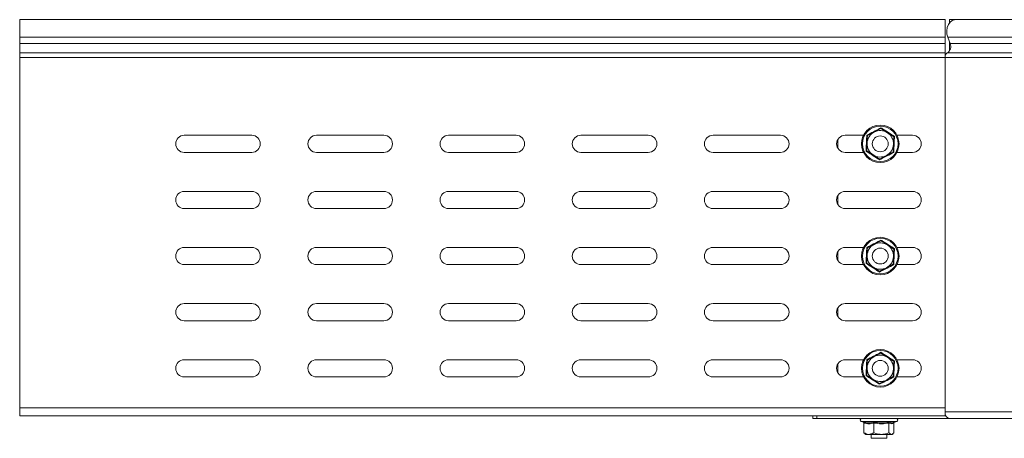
# Model space of a CAD drawing. Header units: millimetres. Extents: x -1726 to 4130, y -1450 to -192.
# Tile 13 of 20: x 2074 to 2446, y -350 to -192. Entities that reach past the tile are written whole.
import ezdxf

# ---------------------------------------------------------------- set-up
doc = ezdxf.new("R2010")
doc.units = ezdxf.units.MM

msp = doc.modelspace()

# ---------------------------------------------------------------- linework, layer by layer
at = {"color": 7, "linetype": 'Continuous', "lineweight": 15}
for p, q in [((2423.84, -191.63), (2073.84, -191.63)), ((2073.84, -198.25), (2073.84, -191.63)), ((2423.84, -198.25), (2423.84, -191.63)), ((2427.67, -191.63), (2425.55, -191.63)), ((2425.55, -191.63), (2425.55, -192.78)), ((2523.13, -191.63), (2427.67, -191.63)), ((2073.84, -200.63), (2073.84, -198.25)), ((2073.84, -204.21), (2073.84, -200.63)), ((2423.84, -200.63), (2423.84, -198.25)), ((2423.84, -204.21), (2423.84, -200.63)), ((2424.86, -198.25), (2425.76, -200.63)), ((2425.55, -200.07), (2425.55, -200.16)), ((2425.55, -203.43), (2425.55, -200.16)), ((2073.84, -205.94), (2073.84, -204.21)), ((2423.84, -205.94), (2423.84, -204.21)), ((2073.84, -338.63), (2073.84, -205.94)), ((2423.84, -338.63), (2423.84, -205.94)), ((2136.09, -235.38), (2161.59, -235.38)), ((2186.09, -235.38), (2211.59, -235.38)), ((2236.09, -235.38), (2261.59, -235.38)), ((2286.09, -235.38), (2311.59, -235.38)), ((2336.09, -235.38), (2361.59, -235.38)), ((2383.34, -236.9), (2383.34, -240.37)), ((2383.34, -240.37), (2383.34, -236.9)), ((2386.09, -235.38), (2393.03, -235.38)), ((2405.65, -235.38), (2411.59, -235.38)), ((2161.59, -241.88), (2136.09, -241.88)), ((2211.59, -241.88), (2186.09, -241.88)), ((2261.59, -241.88), (2236.09, -241.88)), ((2311.59, -241.88), (2286.09, -241.88)), ((2361.59, -241.88), (2336.09, -241.88)), ((2393.03, -241.88), (2386.09, -241.88)), ((2411.59, -241.88), (2405.65, -241.88)), ((2136.09, -256.63), (2161.59, -256.63)), ((2186.09, -256.63), (2211.59, -256.63)), ((2236.09, -256.63), (2261.59, -256.63)), ((2286.09, -256.63), (2311.59, -256.63)), ((2336.09, -256.63), (2361.59, -256.63)), ((2386.09, -256.63), (2411.59, -256.63)), ((2383.34, -258.15), (2383.34, -261.62)), ((2383.34, -261.62), (2383.34, -258.15)), ((2161.59, -263.13), (2136.09, -263.13)), ((2211.59, -263.13), (2186.09, -263.13)), ((2261.59, -263.13), (2236.09, -263.13)), ((2311.59, -263.13), (2286.09, -263.13)), ((2361.59, -263.13), (2336.09, -263.13)), ((2411.59, -263.13), (2386.09, -263.13)), ((2136.09, -277.88), (2161.59, -277.88)), ((2186.09, -277.88), (2211.59, -277.88)), ((2236.09, -277.88), (2261.59, -277.88)), ((2286.09, -277.88), (2311.59, -277.88)), ((2336.09, -277.88), (2361.59, -277.88)), ((2386.09, -277.88), (2393.03, -277.88)), ((2405.65, -277.88), (2411.59, -277.88)), ((2383.34, -279.4), (2383.34, -282.87)), ((2383.34, -282.87), (2383.34, -279.4)), ((2161.59, -284.38), (2136.09, -284.38)), ((2211.59, -284.38), (2186.09, -284.38)), ((2261.59, -284.38), (2236.09, -284.38)), ((2311.59, -284.38), (2286.09, -284.38)), ((2361.59, -284.38), (2336.09, -284.38)), ((2393.03, -284.38), (2386.09, -284.38)), ((2411.59, -284.38), (2405.65, -284.38)), ((2136.09, -299.13), (2161.59, -299.13)), ((2186.09, -299.13), (2211.59, -299.13)), ((2236.09, -299.13), (2261.59, -299.13)), ((2286.09, -299.13), (2311.59, -299.13)), ((2336.09, -299.13), (2361.59, -299.13)), ((2383.34, -300.65), (2383.34, -304.12)), ((2383.34, -304.12), (2383.34, -300.65)), ((2386.09, -299.13), (2411.59, -299.13)), ((2161.59, -305.63), (2136.09, -305.63)), ((2211.59, -305.63), (2186.09, -305.63)), ((2261.59, -305.63), (2236.09, -305.63)), ((2311.59, -305.63), (2286.09, -305.63)), ((2361.59, -305.63), (2336.09, -305.63)), ((2411.59, -305.63), (2386.09, -305.63)), ((2136.09, -320.38), (2161.59, -320.38)), ((2186.09, -320.38), (2211.59, -320.38)), ((2236.09, -320.38), (2261.59, -320.38)), ((2286.09, -320.38), (2311.59, -320.38)), ((2336.09, -320.38), (2361.59, -320.38)), ((2383.34, -321.9), (2383.34, -325.37)), ((2383.34, -325.37), (2383.34, -321.9)), ((2386.09, -320.38), (2393.03, -320.38)), ((2405.65, -320.38), (2411.59, -320.38)), ((2161.59, -326.88), (2136.09, -326.88)), ((2211.59, -326.88), (2186.09, -326.88)), ((2261.59, -326.88), (2236.09, -326.88)), ((2311.59, -326.88), (2286.09, -326.88)), ((2361.59, -326.88), (2336.09, -326.88)), ((2393.03, -326.88), (2386.09, -326.88)), ((2411.59, -326.88), (2405.65, -326.88)), ((2073.84, -341.63), (2073.84, -338.63)), ((2423.84, -341.63), (2423.84, -338.63)), ((2423.84, -341.63), (2073.84, -341.63)), ((2373.84, -342.63), (2373.84, -341.63)), ((2424.13, -341.63), (2423.84, -341.63)), ((2375.3, -342.63), (2373.84, -342.63)), ((2425.55, -342.63), (2375.3, -342.63)), ((2392.11, -343.73), (2393.03, -344.07)), ((2393.17, -344.35), (2393.17, -348.03)), ((2396.95, -344.35), (2396.95, -348.03)), ((2402.62, -344.35), (2402.62, -348.03)), ((2404.4, -344.16), (2405.56, -343.73)), ((2404.51, -344.35), (2404.51, -348.03)), ((2425.55, -342.63), (2521.01, -342.63)), ((2393.51, -348.38), (2393.84, -348.63)), ((2393.84, -348.63), (2395.06, -348.63)), ((2399.78, -348.63), (2395.06, -348.63)), ((2395.84, -348.63), (2395.84, -350.13)), ((2399.78, -348.63), (2403.56, -348.63)), ((2401.84, -350.13), (2401.84, -348.63)), ((2403.56, -348.63), (2403.84, -348.63)), ((2403.84, -348.63), (2404.17, -348.38)), ((2395.84, -350.13), (2401.84, -350.13))]:
    msp.add_line(p, q, dxfattribs=at)
at = {"color": 7, "linetype": 'Continuous', "lineweight": 0}
for p, q in [((2423.84, -198.25), (2073.84, -198.25)), ((2423.84, -200.63), (2073.84, -200.63)), ((2519.71, -198.25), (2424.86, -198.25)), ((2425.58, -200.16), (2425.55, -200.16)), ((2520.98, -200.63), (2425.76, -200.63)), ((2423.84, -204.21), (2073.84, -204.21)), ((2519.47, -204.21), (2424.7, -204.21)), ((2423.84, -205.94), (2073.84, -205.94)), ((2518.18, -205.94), (2423.84, -205.94)), ((2423.84, -338.63), (2073.84, -338.63)), ((2375.3, -341.63), (2375.3, -342.63)), ((2518.58, -340.13), (2423.84, -340.13)), ((2400.11, -343.73), (2392.11, -343.73)), ((2405.56, -343.73), (2400.11, -343.73))]:
    msp.add_line(p, q, dxfattribs=at)
at = {"color": 7, "linetype": 'Continuous', "lineweight": 15, "flags": 128}
msp.add_lwpolyline([(2427.67, -191.63), (2427.39, -191.65), (2426.52, -191.94), (2425.74, -192.56), (2425.11, -193.46), (2424.69, -194.57), (2424.5, -195.8), (2424.56, -197.06), (2424.86, -198.25)], dxfattribs=at)
at = {"color": 7, "linetype": 'Continuous', "lineweight": 15}
for centre, radius in [((2399.34, -238.63), 7.1), ((2399.34, -238.63), 3), ((2399.34, -281.13), 7.1), ((2399.34, -281.13), 3), ((2399.34, -323.63), 7.1), ((2399.34, -323.63), 3)]:
    msp.add_circle(centre, radius, dxfattribs=at)
at = {"color": 7, "linetype": 'Continuous', "lineweight": 0}
for centre in [(2399.34, -238.63), (2399.34, -281.13), (2399.34, -323.63)]:
    msp.add_circle(centre, 6.73, dxfattribs=at)
at = {"color": 7, "linetype": 'Continuous', "lineweight": 15}
for centre, radius, start, end in [((2423.15, -201.8), 2.86, 302.6699, 24.1901), ((2425.5, -205.7), 1.69, 118.5122, 169.9748), ((2399.34, -238.63), 5, 117.383, 177.383), ((2399.34, -238.63), 5, 57.383, 117.383), ((2399.34, -238.63), 5, 357.383, 57.383), ((2136.09, -238.63), 3.25, 90, 270), ((2161.59, -238.63), 3.25, 270, 90), ((2186.09, -238.63), 3.25, 90, 270), ((2211.59, -238.63), 3.25, 270, 90), ((2236.09, -238.63), 3.25, 90, 270), ((2261.59, -238.63), 3.25, 270, 90), ((2286.09, -238.63), 3.25, 90, 270), ((2311.59, -238.63), 3.25, 270, 90), ((2336.09, -238.63), 3.25, 90, 270), ((2361.59, -238.63), 3.25, 270, 90), ((2386.09, -238.63), 3.25, 90, 270), ((2411.59, -238.63), 3.25, 270, 90), ((2399.34, -238.63), 5, 177.383, 237.383), ((2399.34, -238.63), 5, 297.383, 357.383), ((2399.34, -238.63), 5, 237.383, 297.383), ((2136.09, -259.88), 3.25, 90, 270), ((2161.59, -259.88), 3.25, 270, 90), ((2186.09, -259.88), 3.25, 90, 270), ((2211.59, -259.88), 3.25, 270, 90), ((2236.09, -259.88), 3.25, 90, 270), ((2261.59, -259.88), 3.25, 270, 90), ((2286.09, -259.88), 3.25, 90, 270), ((2311.59, -259.88), 3.25, 270, 90), ((2336.09, -259.88), 3.25, 90, 270), ((2361.59, -259.88), 3.25, 270, 90), ((2386.09, -259.88), 3.25, 90, 270), ((2411.59, -259.88), 3.25, 270, 90), ((2136.09, -281.13), 3.25, 90, 270), ((2161.59, -281.13), 3.25, 270, 90), ((2186.09, -281.13), 3.25, 90, 270), ((2211.59, -281.13), 3.25, 270, 90), ((2236.09, -281.13), 3.25, 90, 270), ((2261.59, -281.13), 3.25, 270, 90), ((2286.09, -281.13), 3.25, 90, 270), ((2311.59, -281.13), 3.25, 270, 90), ((2336.09, -281.13), 3.25, 90, 270), ((2361.59, -281.13), 3.25, 270, 90), ((2386.09, -281.13), 3.25, 90, 270), ((2399.34, -281.13), 5, 117.383, 177.383), ((2399.34, -281.13), 5, 57.383, 117.383), ((2399.34, -281.13), 5, 357.383, 57.383), ((2411.59, -281.13), 3.25, 270, 90), ((2399.34, -281.13), 5, 177.383, 237.383), ((2399.34, -281.13), 5, 297.383, 357.383), ((2399.34, -281.13), 5, 237.383, 297.383), ((2136.09, -302.38), 3.25, 90, 270), ((2161.59, -302.38), 3.25, 270, 90), ((2186.09, -302.38), 3.25, 90, 270), ((2211.59, -302.38), 3.25, 270, 90), ((2236.09, -302.38), 3.25, 90, 270), ((2261.59, -302.38), 3.25, 270, 90), ((2286.09, -302.38), 3.25, 90, 270), ((2311.59, -302.38), 3.25, 270, 90), ((2336.09, -302.38), 3.25, 90, 270), ((2361.59, -302.38), 3.25, 270, 90), ((2386.09, -302.38), 3.25, 90, 270), ((2411.59, -302.38), 3.25, 270, 90), ((2399.34, -323.63), 5, 117.383, 177.383), ((2399.34, -323.63), 5, 57.383, 117.383), ((2399.34, -323.63), 5, 357.383, 57.383), ((2136.09, -323.63), 3.25, 90, 270), ((2161.59, -323.63), 3.25, 270, 90), ((2186.09, -323.63), 3.25, 90, 270), ((2211.59, -323.63), 3.25, 270, 90), ((2236.09, -323.63), 3.25, 90, 270), ((2261.59, -323.63), 3.25, 270, 90), ((2286.09, -323.63), 3.25, 90, 270), ((2311.59, -323.63), 3.25, 270, 90), ((2336.09, -323.63), 3.25, 90, 270), ((2361.59, -323.63), 3.25, 270, 90), ((2386.09, -323.63), 3.25, 90, 270), ((2399.34, -323.63), 5, 177.383, 237.383), ((2399.34, -323.63), 5, 297.383, 357.383), ((2411.59, -323.63), 3.25, 270, 90), ((2399.34, -323.63), 5, 237.383, 297.383), ((2425.81, -340.67), 1.98, 182.6786, 262.3218), ((2392.31, -343.2), 0.567, 90, 250), ((2405.37, -343.2), 0.567, 290, 90)]:
    msp.add_arc(centre, radius, start, end, dxfattribs=at)
at = {"color": 7, "linetype": 'Continuous', "lineweight": 0}
for points, knots in [([(2394.23, -235.36), (2394.44, -235.26), (2395.5, -234.72), (2397.32, -233.79), (2398.89, -232.96), (2399.62, -232.57)], [0, 0, 0, 0, 0.1180816, 0.5922577, 1, 1, 1, 1]), ([(2399.62, -232.57), (2399.81, -232.7), (2400.81, -233.35), (2402.53, -234.46), (2404.03, -235.41), (2404.72, -235.84)], [0, 0, 0, 0, 0.11808, 0.592257, 1, 1, 1, 1]), ([(2393.95, -241.42), (2393.96, -241.19), (2394.03, -240), (2394.13, -237.96), (2394.2, -236.18), (2394.23, -235.36)], [0, 0, 0, 0, 0.118083, 0.592259, 1, 1, 1, 1]), ([(2404.72, -235.84), (2404.71, -236.08), (2404.65, -237.26), (2404.54, -239.31), (2404.48, -241.08), (2404.45, -241.9)], [0, 0, 0, 0, 0.118083, 0.592258, 1, 1, 1, 1]), ([(2399.06, -244.69), (2398.86, -244.56), (2397.87, -243.92), (2396.15, -242.8), (2394.65, -241.86), (2393.95, -241.42)], [0, 0, 0, 0, 0.118084, 0.592258, 1, 1, 1, 1]), ([(2404.45, -241.9), (2404.24, -242.01), (2403.18, -242.55), (2401.36, -243.48), (2399.79, -244.31), (2399.06, -244.69)], [0, 0, 0, 0, 0.118082, 0.59226, 1, 1, 1, 1]), ([(2394.23, -277.86), (2394.44, -277.76), (2395.5, -277.22), (2397.32, -276.29), (2398.89, -275.46), (2399.62, -275.07)], [0, 0, 0, 0, 0.1180816, 0.5922577, 1, 1, 1, 1]), ([(2399.62, -275.07), (2399.81, -275.2), (2400.81, -275.85), (2402.53, -276.96), (2404.03, -277.91), (2404.72, -278.34)], [0, 0, 0, 0, 0.11808, 0.592256, 1, 1, 1, 1]), ([(2393.95, -283.92), (2393.96, -283.69), (2394.03, -282.5), (2394.13, -280.46), (2394.2, -278.68), (2394.23, -277.86)], [0, 0, 0, 0, 0.118083, 0.592258, 1, 1, 1, 1]), ([(2404.72, -278.34), (2404.71, -278.58), (2404.65, -279.76), (2404.54, -281.81), (2404.48, -283.58), (2404.45, -284.4)], [0, 0, 0, 0, 0.118083, 0.592258, 1, 1, 1, 1]), ([(2399.06, -287.19), (2398.86, -287.06), (2397.87, -286.42), (2396.15, -285.3), (2394.65, -284.36), (2393.95, -283.92)], [0, 0, 0, 0, 0.118084, 0.592259, 1, 1, 1, 1]), ([(2404.45, -284.4), (2404.24, -284.51), (2403.18, -285.05), (2401.36, -285.98), (2399.79, -286.81), (2399.06, -287.19)], [0, 0, 0, 0, 0.118082, 0.59226, 1, 1, 1, 1]), ([(2394.23, -320.36), (2394.44, -320.26), (2395.5, -319.72), (2397.32, -318.79), (2398.89, -317.96), (2399.62, -317.57)], [0, 0, 0, 0, 0.118081, 0.592258, 1, 1, 1, 1]), ([(2399.62, -317.57), (2399.81, -317.7), (2400.81, -318.35), (2402.53, -319.46), (2404.03, -320.41), (2404.72, -320.84)], [0, 0, 0, 0, 0.1180805, 0.5922567, 1, 1, 1, 1]), ([(2393.95, -326.42), (2393.96, -326.19), (2394.03, -325), (2394.13, -322.96), (2394.2, -321.18), (2394.23, -320.36)], [0, 0, 0, 0, 0.118083, 0.592258, 1, 1, 1, 1]), ([(2404.72, -320.84), (2404.71, -321.08), (2404.65, -322.26), (2404.54, -324.31), (2404.48, -326.08), (2404.45, -326.9)], [0, 0, 0, 0, 0.1180831, 0.5922587, 1, 1, 1, 1]), ([(2399.06, -329.69), (2398.86, -329.56), (2397.87, -328.92), (2396.15, -327.8), (2394.65, -326.86), (2393.95, -326.42)], [0, 0, 0, 0, 0.118084, 0.592258, 1, 1, 1, 1]), ([(2404.45, -326.9), (2404.24, -327.01), (2403.18, -327.55), (2401.36, -328.48), (2399.79, -329.31), (2399.06, -329.69)], [0, 0, 0, 0, 0.118082, 0.59226, 1, 1, 1, 1]), ([(2392.88, -343.97), (2393.04, -344.02), (2393.82, -344.22), (2395.17, -344.37), (2396.32, -344.1), (2396.85, -343.97)], [0, 0, 0, 0, 0.118081, 0.5922567, 1, 1, 1, 1]), ([(2396.95, -344.35), (2396.33, -344.48), (2395.07, -344.75), (2393.81, -344.48), (2393.17, -344.35)], [0, 0, 0, 0, 0.492148, 1, 1, 1, 1]), ([(2396.85, -343.97), (2397.08, -344.02), (2398.24, -344.22), (2400.25, -344.37), (2402, -344.1), (2402.81, -343.97)], [0, 0, 0, 0, 0.118085, 0.592259, 1, 1, 1, 1]), ([(2402.62, -344.35), (2401.69, -344.48), (2399.8, -344.75), (2397.91, -344.48), (2396.95, -344.35)], [0, 0, 0, 0, 0.492148, 1, 1, 1, 1]), ([(2404.51, -344.35), (2404.2, -344.48), (2403.57, -344.75), (2402.94, -344.48), (2402.62, -344.35)], [0, 0, 0, 0, 0.4921475, 1, 1, 1, 1])]:
    msp.add_open_spline(points, degree=3, knots=knots, dxfattribs=at)
at = {"color": 7, "linetype": 'Continuous', "lineweight": 15}
for points, knots in [([(2394.48, -235.52), (2395.23, -235.13), (2396.07, -234.69), (2396.95, -234.24), (2397.04, -234.19)], [0, 0, 0, 0, 0.896035, 1, 1, 1, 1]), ([(2397.04, -234.19), (2397.74, -233.83), (2398.62, -233.37), (2399.44, -232.95), (2399.6, -232.87)], [0, 0, 0, 0, 0.801457, 1, 1, 1, 1]), ([(2399.6, -232.87), (2399.6, -232.86), (2399.6, -232.85), (2399.61, -232.79), (2399.61, -232.7), (2399.61, -232.62), (2399.62, -232.57), (2399.62, -232.57)], [0, 0, 0, 0, 0.236182, 0.471393, 0.732478, 0.992102, 1, 1, 1, 1]), ([(2402.03, -234.42), (2401.91, -234.34), (2401.11, -233.83), (2400.29, -233.31), (2399.63, -232.88), (2399.6, -232.87)], [0, 0, 0, 0, 0.148488, 0.965577, 1, 1, 1, 1]), ([(2404.46, -235.98), (2404.26, -235.85), (2403.48, -235.35), (2402.65, -234.81), (2402.03, -234.42)], [0, 0, 0, 0, 0.263259, 1, 1, 1, 1]), ([(2394.23, -235.36), (2394.23, -235.36), (2394.27, -235.39), (2394.33, -235.43), (2394.41, -235.48), (2394.46, -235.51), (2394.47, -235.52), (2394.48, -235.52)], [0, 0, 0, 0, 0.007921, 0.267515, 0.528592, 0.76382, 1, 1, 1, 1]), ([(2394.34, -238.4), (2394.38, -237.61), (2394.42, -236.63), (2394.47, -235.7), (2394.48, -235.52)], [0, 0, 0, 0, 0.801462, 1, 1, 1, 1]), ([(2404.46, -235.98), (2404.43, -236.83), (2404.38, -237.77), (2404.34, -238.76), (2404.33, -238.86)], [0, 0, 0, 0, 0.896037, 1, 1, 1, 1]), ([(2404.46, -235.98), (2404.47, -235.98), (2404.48, -235.97), (2404.53, -235.94), (2404.62, -235.9), (2404.69, -235.86), (2404.72, -235.84), (2404.72, -235.84)], [0, 0, 0, 0, 0.236184, 0.47139, 0.732465, 0.992068, 1, 1, 1, 1]), ([(2393.95, -241.42), (2393.95, -241.42), (2393.99, -241.4), (2394.06, -241.37), (2394.14, -241.32), (2394.2, -241.29), (2394.21, -241.29), (2394.21, -241.29)], [0, 0, 0, 0, 0.007932, 0.267531, 0.528603, 0.763828, 1, 1, 1, 1]), ([(2394.21, -241.29), (2394.25, -240.44), (2394.29, -239.49), (2394.34, -238.51), (2394.34, -238.4)], [0, 0, 0, 0, 0.896038, 1, 1, 1, 1]), ([(2396.64, -242.84), (2396.52, -242.77), (2395.72, -242.25), (2394.9, -241.73), (2394.24, -241.31), (2394.21, -241.29)], [0, 0, 0, 0, 0.148487, 0.965569, 1, 1, 1, 1]), ([(2404.2, -241.75), (2403.45, -242.14), (2402.6, -242.57), (2401.73, -243.03), (2401.64, -243.07)], [0, 0, 0, 0, 0.896044, 1, 1, 1, 1]), ([(2404.33, -238.86), (2404.3, -239.65), (2404.25, -240.64), (2404.21, -241.56), (2404.2, -241.75)], [0, 0, 0, 0, 0.80146, 1, 1, 1, 1]), ([(2404.2, -241.75), (2404.2, -241.75), (2404.21, -241.75), (2404.27, -241.79), (2404.34, -241.84), (2404.41, -241.88), (2404.45, -241.9), (2404.45, -241.9)], [0, 0, 0, 0, 0.236185, 0.471397, 0.732475, 0.992126, 1, 1, 1, 1]), ([(2399.07, -244.4), (2398.87, -244.27), (2398.09, -243.77), (2397.26, -243.24), (2396.64, -242.84)], [0, 0, 0, 0, 0.263259, 1, 1, 1, 1]), ([(2399.06, -244.69), (2399.06, -244.69), (2399.06, -244.65), (2399.07, -244.57), (2399.07, -244.48), (2399.07, -244.41), (2399.07, -244.41), (2399.07, -244.4)], [0, 0, 0, 0, 0.00791, 0.26752, 0.528614, 0.763818, 1, 1, 1, 1]), ([(2401.64, -243.07), (2400.93, -243.44), (2400.06, -243.89), (2399.24, -244.32), (2399.07, -244.4)], [0, 0, 0, 0, 0.801466, 1, 1, 1, 1]), ([(2397.04, -276.69), (2397.74, -276.33), (2398.62, -275.87), (2399.44, -275.45), (2399.6, -275.37)], [0, 0, 0, 0, 0.801457, 1, 1, 1, 1]), ([(2399.6, -275.37), (2399.6, -275.36), (2399.6, -275.35), (2399.61, -275.29), (2399.61, -275.2), (2399.61, -275.12), (2399.62, -275.07), (2399.62, -275.07)], [0, 0, 0, 0, 0.236181, 0.471384, 0.732478, 0.992088, 1, 1, 1, 1]), ([(2402.03, -276.92), (2401.91, -276.84), (2401.11, -276.33), (2400.29, -275.81), (2399.63, -275.38), (2399.6, -275.37)], [0, 0, 0, 0, 0.148489, 0.965577, 1, 1, 1, 1]), ([(2394.23, -277.86), (2394.23, -277.86), (2394.27, -277.89), (2394.33, -277.93), (2394.41, -277.98), (2394.46, -278.01), (2394.47, -278.02), (2394.48, -278.02)], [0, 0, 0, 0, 0.007921, 0.267521, 0.528591, 0.763822, 1, 1, 1, 1]), ([(2394.34, -280.9), (2394.38, -280.11), (2394.42, -279.13), (2394.47, -278.2), (2394.48, -278.02)], [0, 0, 0, 0, 0.80146, 1, 1, 1, 1]), ([(2394.48, -278.02), (2395.23, -277.63), (2396.07, -277.19), (2396.95, -276.74), (2397.04, -276.69)], [0, 0, 0, 0, 0.896035, 1, 1, 1, 1]), ([(2404.46, -278.48), (2404.26, -278.35), (2403.48, -277.85), (2402.65, -277.31), (2402.03, -276.92)], [0, 0, 0, 0, 0.263259, 1, 1, 1, 1]), ([(2404.46, -278.48), (2404.43, -279.33), (2404.38, -280.27), (2404.34, -281.26), (2404.33, -281.36)], [0, 0, 0, 0, 0.896037, 1, 1, 1, 1]), ([(2404.46, -278.48), (2404.47, -278.48), (2404.48, -278.47), (2404.53, -278.44), (2404.62, -278.4), (2404.69, -278.36), (2404.72, -278.34), (2404.72, -278.34)], [0, 0, 0, 0, 0.236185, 0.471389, 0.732465, 0.992068, 1, 1, 1, 1]), ([(2394.21, -283.79), (2394.25, -282.94), (2394.29, -281.99), (2394.34, -281.01), (2394.34, -280.9)], [0, 0, 0, 0, 0.896037, 1, 1, 1, 1]), ([(2404.33, -281.36), (2404.3, -282.15), (2404.25, -283.14), (2404.21, -284.06), (2404.2, -284.25)], [0, 0, 0, 0, 0.80146, 1, 1, 1, 1]), ([(2393.95, -283.92), (2393.95, -283.92), (2393.99, -283.9), (2394.06, -283.87), (2394.14, -283.82), (2394.2, -283.79), (2394.21, -283.79), (2394.21, -283.79)], [0, 0, 0, 0, 0.007932, 0.26753, 0.528604, 0.763829, 1, 1, 1, 1]), ([(2396.64, -285.34), (2396.52, -285.27), (2395.72, -284.75), (2394.9, -284.23), (2394.24, -283.81), (2394.21, -283.79)], [0, 0, 0, 0, 0.1484878, 0.9655697, 1, 1, 1, 1]), ([(2399.07, -286.9), (2398.87, -286.77), (2398.09, -286.27), (2397.26, -285.74), (2396.64, -285.34)], [0, 0, 0, 0, 0.263259, 1, 1, 1, 1]), ([(2401.64, -285.57), (2400.93, -285.94), (2400.06, -286.39), (2399.24, -286.82), (2399.07, -286.9)], [0, 0, 0, 0, 0.8014661, 1, 1, 1, 1]), ([(2404.2, -284.25), (2403.45, -284.64), (2402.6, -285.07), (2401.73, -285.53), (2401.64, -285.57)], [0, 0, 0, 0, 0.896044, 1, 1, 1, 1]), ([(2404.2, -284.25), (2404.2, -284.25), (2404.21, -284.25), (2404.27, -284.29), (2404.34, -284.34), (2404.41, -284.38), (2404.45, -284.4), (2404.45, -284.4)], [0, 0, 0, 0, 0.236184, 0.471395, 0.732479, 0.992126, 1, 1, 1, 1]), ([(2399.06, -287.19), (2399.06, -287.19), (2399.06, -287.15), (2399.07, -287.07), (2399.07, -286.98), (2399.07, -286.91), (2399.07, -286.91), (2399.07, -286.9)], [0, 0, 0, 0, 0.00791, 0.267526, 0.52861, 0.763817, 1, 1, 1, 1]), ([(2394.48, -320.52), (2395.23, -320.13), (2396.07, -319.69), (2396.95, -319.24), (2397.04, -319.19)], [0, 0, 0, 0, 0.896035, 1, 1, 1, 1]), ([(2397.04, -319.19), (2397.74, -318.83), (2398.62, -318.37), (2399.44, -317.95), (2399.6, -317.87)], [0, 0, 0, 0, 0.801458, 1, 1, 1, 1]), ([(2399.6, -317.87), (2399.6, -317.86), (2399.6, -317.85), (2399.61, -317.79), (2399.61, -317.7), (2399.61, -317.62), (2399.62, -317.57), (2399.62, -317.57)], [0, 0, 0, 0, 0.236182, 0.471389, 0.732472, 0.992092, 1, 1, 1, 1]), ([(2402.03, -319.42), (2401.91, -319.34), (2401.11, -318.83), (2400.29, -318.31), (2399.63, -317.88), (2399.6, -317.87)], [0, 0, 0, 0, 0.148489, 0.965577, 1, 1, 1, 1]), ([(2404.46, -320.98), (2404.26, -320.85), (2403.48, -320.35), (2402.65, -319.81), (2402.03, -319.42)], [0, 0, 0, 0, 0.263259, 1, 1, 1, 1]), ([(2394.21, -326.29), (2394.25, -325.44), (2394.29, -324.49), (2394.34, -323.51), (2394.34, -323.4)], [0, 0, 0, 0, 0.896038, 1, 1, 1, 1]), ([(2394.23, -320.36), (2394.23, -320.36), (2394.27, -320.39), (2394.33, -320.43), (2394.41, -320.48), (2394.46, -320.51), (2394.47, -320.52), (2394.48, -320.52)], [0, 0, 0, 0, 0.007921, 0.267517, 0.528593, 0.763821, 1, 1, 1, 1]), ([(2394.34, -323.4), (2394.38, -322.61), (2394.42, -321.63), (2394.47, -320.7), (2394.48, -320.52)], [0, 0, 0, 0, 0.801461, 1, 1, 1, 1]), ([(2404.33, -323.86), (2404.3, -324.65), (2404.25, -325.64), (2404.21, -326.56), (2404.2, -326.75)], [0, 0, 0, 0, 0.80146, 1, 1, 1, 1]), ([(2404.46, -320.98), (2404.43, -321.83), (2404.38, -322.77), (2404.34, -323.76), (2404.33, -323.86)], [0, 0, 0, 0, 0.8960368, 1, 1, 1, 1]), ([(2404.46, -320.98), (2404.47, -320.98), (2404.48, -320.97), (2404.53, -320.94), (2404.62, -320.9), (2404.69, -320.86), (2404.72, -320.84), (2404.72, -320.84)], [0, 0, 0, 0, 0.236185, 0.471389, 0.732465, 0.992068, 1, 1, 1, 1]), ([(2393.95, -326.42), (2393.95, -326.42), (2393.99, -326.4), (2394.06, -326.37), (2394.14, -326.32), (2394.2, -326.29), (2394.21, -326.29), (2394.21, -326.29)], [0, 0, 0, 0, 0.007932, 0.267531, 0.528603, 0.763829, 1, 1, 1, 1]), ([(2396.64, -327.84), (2396.52, -327.77), (2395.72, -327.25), (2394.9, -326.73), (2394.24, -326.31), (2394.21, -326.29)], [0, 0, 0, 0, 0.148488, 0.965569, 1, 1, 1, 1]), ([(2404.2, -326.75), (2403.45, -327.14), (2402.6, -327.57), (2401.73, -328.03), (2401.64, -328.07)], [0, 0, 0, 0, 0.896044, 1, 1, 1, 1]), ([(2404.2, -326.75), (2404.2, -326.75), (2404.21, -326.75), (2404.27, -326.79), (2404.34, -326.84), (2404.41, -326.88), (2404.45, -326.9), (2404.45, -326.9)], [0, 0, 0, 0, 0.236186, 0.471396, 0.732478, 0.992128, 1, 1, 1, 1]), ([(2399.07, -329.4), (2398.87, -329.27), (2398.09, -328.77), (2397.26, -328.24), (2396.64, -327.84)], [0, 0, 0, 0, 0.263259, 1, 1, 1, 1]), ([(2399.06, -329.69), (2399.06, -329.69), (2399.06, -329.65), (2399.07, -329.57), (2399.07, -329.48), (2399.07, -329.41), (2399.07, -329.41), (2399.07, -329.4)], [0, 0, 0, 0, 0.007908, 0.267524, 0.528609, 0.763817, 1, 1, 1, 1]), ([(2401.64, -328.07), (2400.93, -328.44), (2400.06, -328.89), (2399.24, -329.32), (2399.07, -329.4)], [0, 0, 0, 0, 0.801466, 1, 1, 1, 1]), ([(2392.88, -343.97), (2392.88, -343.97), (2392.92, -343.99), (2393, -344.03), (2393.09, -344.12), (2393.16, -344.23), (2393.16, -344.31), (2393.17, -344.35)], [0, 0, 0, 0, 0.007894, 0.267521, 0.528584, 0.763812, 1, 1, 1, 1]), ([(2396.95, -344.35), (2396.94, -344.31), (2396.94, -344.23), (2396.92, -344.12), (2396.89, -344.03), (2396.86, -343.99), (2396.85, -343.97), (2396.85, -343.97)], [0, 0, 0, 0, 0.236186, 0.471394, 0.732453, 0.992078, 1, 1, 1, 1]), ([(2402.62, -344.35), (2402.62, -344.31), (2402.62, -344.23), (2402.67, -344.12), (2402.73, -344.03), (2402.78, -343.99), (2402.81, -343.97), (2402.81, -343.97)], [0, 0, 0, 0, 0.236183, 0.471402, 0.73247, 0.992091, 1, 1, 1, 1]), ([(2402.81, -343.97), (2402.88, -344.01), (2403.26, -344.22), (2403.79, -344.37), (2404.25, -344.18), (2404.39, -344.12)], [0, 0, 0, 0, 0.147645, 0.740526, 1, 1, 1, 1]), ([(2404.51, -344.35), (2404.51, -344.31), (2404.52, -344.23), (2404.57, -344.13), (2404.63, -344.09), (2404.65, -344.07)], [0, 0, 0, 0, 0.366071, 0.73065, 1, 1, 1, 1]), ([(2393.17, -348.03), (2393.72, -348.31), (2394.34, -348.62), (2394.99, -348.63), (2395.06, -348.63)], [0, 0, 0, 0, 0.896035, 1, 1, 1, 1]), ([(2393.54, -348.33), (2393.48, -348.31), (2393.35, -348.26), (2393.23, -348.11), (2393.17, -348.03)], [0, 0, 0, 0, 0.5072343, 1, 1, 1, 1]), ([(2395.06, -348.63), (2395.57, -348.55), (2396.22, -348.45), (2396.83, -348.1), (2396.95, -348.03)], [0, 0, 0, 0, 0.801457, 1, 1, 1, 1]), ([(2399.78, -348.63), (2399.64, -348.63), (2398.7, -348.61), (2397.75, -348.35), (2396.98, -348.05), (2396.95, -348.03)], [0, 0, 0, 0, 0.148479, 0.965569, 1, 1, 1, 1]), ([(2402.62, -348.03), (2402.38, -348.12), (2401.47, -348.47), (2400.5, -348.56), (2399.78, -348.63)], [0, 0, 0, 0, 0.263252, 1, 1, 1, 1]), ([(2402.62, -348.03), (2402.89, -348.31), (2403.21, -348.62), (2403.53, -348.63), (2403.56, -348.63)], [0, 0, 0, 0, 0.8960357, 1, 1, 1, 1]), ([(2403.56, -348.63), (2403.82, -348.55), (2404.15, -348.45), (2404.45, -348.1), (2404.51, -348.03)], [0, 0, 0, 0, 0.801465, 1, 1, 1, 1])]:
    msp.add_open_spline(points, degree=3, knots=knots, dxfattribs=at)

doc.saveas('drawing.dxf')
